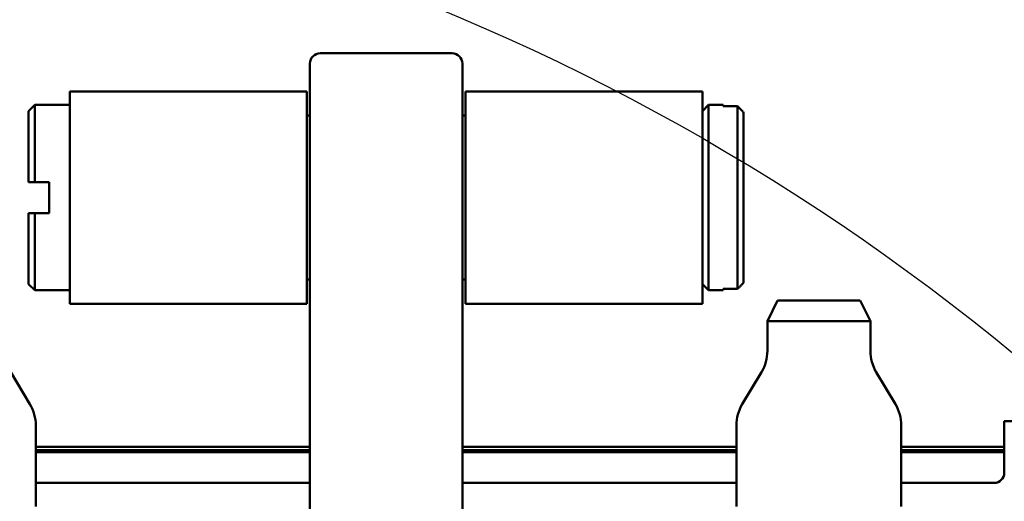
# Model space of a CAD drawing. Header units: millimetres. Extents: x 0 to 14369, y -869 to 2970.
# Tile 190 of 256: x 992 to 1040, y 2634 to 2657. Entities that reach past the tile are written whole.
import ezdxf

# ---------------------------------------------------------------- set-up
doc = ezdxf.new("R2010")
doc.units = ezdxf.units.MM
doc.header["$LTSCALE"] = 10
doc.layers.add('Detailumgrenzung (ISO)', color=7, linetype='Continuous', lineweight=25)
doc.layers.add('Sichtbar (ISO)', color=7, linetype='Continuous', lineweight=50)

# ---------------------------------------------------------------- blocks, each defined once
blk = doc.blocks.new('2DDetail0')
at = {"layer": 'Detailumgrenzung (ISO)'}
blk.add_circle((97.1085, 255.6514), 10.9365, dxfattribs=at)

msp = doc.modelspace()

# ---------------------------------------------------------------- linework, layer by layer
at = {"layer": 'Sichtbar (ISO)'}
for p, q in [((1013.355, 2655.514), (1006.955, 2655.514)), ((1006.455, 2644.428), (1006.455, 2655.014)), ((1013.855, 2655.014), (1013.855, 2644.428)), ((994.805, 2643.364), (994.805, 2653.664)), ((1006.305, 2653.664), (994.805, 2653.664)), ((1006.305, 2653.664), (1006.305, 2643.364)), ((1014.005, 2643.364), (1014.005, 2653.664)), ((1025.505, 2653.664), (1014.005, 2653.664)), ((1025.505, 2653.664), (1025.505, 2643.364)), ((992.805, 2652.714), (993.105, 2653.014)), ((993.105, 2649.264), (993.105, 2653.014)), ((993.105, 2653.014), (994.805, 2653.014)), ((1025.505, 2652.714), (1025.805, 2653.014)), ((1025.805, 2644.014), (1025.805, 2653.014)), ((1025.805, 2653.014), (1026.505, 2653.014)), ((1026.505, 2653.014), (1026.505, 2652.951)), ((1026.505, 2652.951), (1027.205, 2652.951)), ((1027.205, 2652.951), (1027.205, 2644.077)), ((992.805, 2649.264), (992.805, 2652.714)), ((1006.305, 2652.489), (1006.455, 2652.489)), ((1013.855, 2652.489), (1014.005, 2652.489)), ((1027.505, 2652.646), (1027.505, 2644.381)), ((993.805, 2649.264), (993.105, 2649.264)), ((993.805, 2647.764), (993.805, 2649.264)), ((992.805, 2644.314), (992.805, 2647.764)), ((993.105, 2644.014), (993.105, 2647.764)), ((993.105, 2647.764), (993.805, 2647.764)), ((992.805, 2644.314), (993.105, 2644.014)), ((1006.305, 2644.539), (1006.455, 2644.539)), ((1006.455, 2644.428), (1006.455, 2642.857)), ((1013.855, 2644.539), (1014.005, 2644.539)), ((1013.855, 2642.857), (1013.855, 2644.428)), ((1025.505, 2644.314), (1025.805, 2644.014)), ((993.105, 2644.014), (994.805, 2644.014)), ((1025.805, 2644.014), (1026.505, 2644.014)), ((1026.505, 2644.077), (1026.505, 2644.014)), ((1027.205, 2644.077), (1026.505, 2644.077)), ((1006.305, 2643.364), (994.805, 2643.364)), ((1025.505, 2643.364), (1014.005, 2643.364)), ((1029.155, 2643.514), (1028.655, 2642.514)), ((1033.155, 2643.514), (1029.155, 2643.514)), ((1033.155, 2643.514), (1033.655, 2642.514)), ((1006.455, 2642.857), (1006.455, 2611.262)), ((1013.855, 2611.262), (1013.855, 2642.857)), ((1033.655, 2642.514), (1028.655, 2642.514)), ((1028.655, 2641.068), (1028.655, 2642.514)), ((1033.655, 2641.068), (1033.655, 2642.514)), ((991.94, 2640.039), (992.87, 2638.489)), ((1028.37, 2640.039), (1027.44, 2638.489)), ((1033.94, 2640.039), (1034.87, 2638.489)), ((1040.155, 2637.664), (1136.455, 2637.664)), ((1040.155, 2637.664), (1040.155, 2635.164)), ((993.155, 2633.514), (993.155, 2637.46)), ((1027.155, 2633.514), (1027.155, 2637.46)), ((1035.155, 2633.514), (1035.155, 2637.46)), ((1006.455, 2636.414), (993.155, 2636.414)), ((993.155, 2636.414), (1006.455, 2636.414)), ((993.155, 2636.26), (1006.455, 2636.26)), ((1006.455, 2636.26), (993.155, 2636.26)), ((1027.155, 2636.414), (1013.855, 2636.414)), ((1013.855, 2636.414), (1027.155, 2636.414)), ((1013.855, 2636.26), (1027.155, 2636.26)), ((1027.155, 2636.26), (1013.855, 2636.26)), ((1040.155, 2636.414), (1035.155, 2636.414)), ((1035.155, 2636.414), (1040.155, 2636.414)), ((1035.155, 2636.26), (1040.155, 2636.26)), ((1040.155, 2636.26), (1035.155, 2636.26)), ((993.155, 2636.157), (1006.455, 2636.157)), ((1006.455, 2636.157), (993.155, 2636.157)), ((1013.855, 2636.157), (1027.155, 2636.157)), ((1027.155, 2636.157), (1013.855, 2636.157)), ((1035.155, 2636.157), (1040.155, 2636.157)), ((1040.155, 2636.157), (1035.155, 2636.157)), ((993.155, 2634.664), (1006.455, 2634.664)), ((1013.855, 2634.664), (1027.155, 2634.664)), ((1035.155, 2634.664), (1039.655, 2634.664))]:
    msp.add_line(p, q, dxfattribs=at)
for centre, radius, start, end in [((1006.955, 2655.014), 0.5, 90, 180), ((1013.355, 2655.014), 0.5, 0, 90), ((1026.655, 2641.068), 2, 329.0362, 0), ((1035.655, 2641.068), 2, 180, 210.9638), ((991.155, 2637.46), 2, 0, 30.9638), ((1029.155, 2637.46), 2, 149.0362, 180), ((1033.155, 2637.46), 2, 0, 30.9638), ((1039.655, 2635.164), 0.5, 270, 0)]:
    msp.add_arc(centre, radius, start, end, dxfattribs=at)
for points in [[(1027.205, 2652.951), (1027.238, 2652.917), (1027.271, 2652.883), (1027.305, 2652.849), (1027.338, 2652.816), (1027.371, 2652.782), (1027.405, 2652.748), (1027.438, 2652.714), (1027.471, 2652.68), (1027.505, 2652.646)], [(993.105, 2649.264), (993.071, 2649.264), (993.038, 2649.264), (993.005, 2649.264), (992.971, 2649.264), (992.938, 2649.264), (992.905, 2649.264), (992.871, 2649.264), (992.838, 2649.264), (992.805, 2649.264)], [(992.805, 2647.764), (992.838, 2647.764), (992.871, 2647.764), (992.905, 2647.764), (992.938, 2647.764), (992.971, 2647.764), (993.005, 2647.764), (993.038, 2647.764), (993.071, 2647.764), (993.105, 2647.764)], [(1027.505, 2644.381), (1027.471, 2644.348), (1027.438, 2644.314), (1027.405, 2644.28), (1027.371, 2644.246), (1027.338, 2644.212), (1027.305, 2644.178), (1027.271, 2644.144), (1027.238, 2644.111), (1027.205, 2644.077)]]:
    msp.add_open_spline(points, degree=3, knots=[0, 0, 0, 0, 0.333333, 0.333333, 0.333333, 0.666667, 0.666667, 0.666667, 1, 1, 1, 1], dxfattribs=at)

# ---------------------------------------------------------------- block references
at = {"layer": 'Detailumgrenzung (ISO)', "xscale": 10, "yscale": 10, "zscale": 10}
msp.add_blockref('2DDetail0', (0, 0), dxfattribs=at)

doc.saveas('drawing.dxf')
